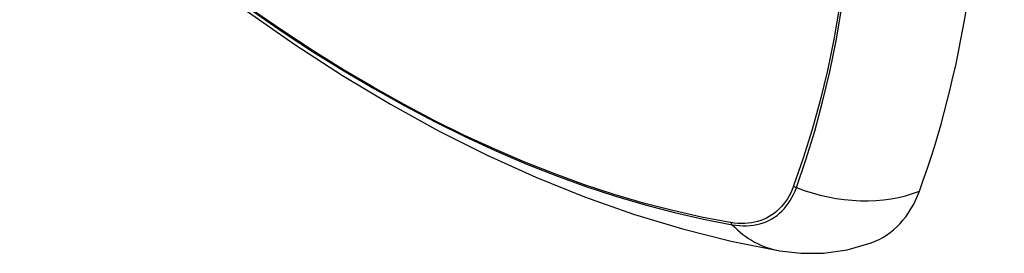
# Model space of a CAD drawing. Header units: inches. Extents: x 241.9 to 284.8, y 91.2 to 133.8.
# Tile 14 of 33: x 244.469 to 245.265, y 129.881 to 130.07. Entities that reach past the tile are written whole.
import ezdxf

# ---------------------------------------------------------------- set-up
doc = ezdxf.new("R2010")
doc.units = ezdxf.units.IN
doc.header["$MEASUREMENT"] = 0
doc.layers.add('Visible Edges(ANSI)', color=7, linetype='Continuous', lineweight=25)
doc.layers.add('Visible Tangent Edges(ANSI)', color=7, linetype='Continuous', lineweight=25)

msp = doc.modelspace()

# ---------------------------------------------------------------- linework, layer by layer
at = {"layer": 'Visible Edges(ANSI)', "flags": 128}
for points in [[(244.46904, 130.23279), (244.50486, 130.19866), (244.54123, 130.16593), (244.57812, 130.13465), (244.61547, 130.10487), (244.65325, 130.07665), (244.69139, 130.05004), (244.72986, 130.02508), (244.7686, 130.00182), (244.80759, 129.98032), (244.84676, 129.96062), (244.88609, 129.94277), (244.92552, 129.92682), (244.96501, 129.91282), (245.00452, 129.90083), (245.044, 129.89089), (245.08339, 129.88306)], [(245.08339, 129.88306), (245.10034, 129.88114), (245.11854, 129.88128), (245.13764, 129.88396), (245.15701, 129.88953)]]:
    msp.add_lwpolyline(points, dxfattribs=at)
at = {"layer": 'Visible Edges(ANSI)'}
for centre, major_axis, start_param, end_param in [((244.32883, 130.78134), (-0.64835, 1.12588), 3.592663, 4.265186), ((245.0778, 130.04735), (0.08841, -0.15353), 6.184194, 6.734256)]:
    msp.add_ellipse(centre, major_axis=major_axis, ratio=0.578093, start_param=start_param, end_param=end_param, dxfattribs=at)
at = {"layer": 'Visible Tangent Edges(ANSI)'}
for p, q in [((245.09445, 129.93581), (245.09433, 129.93549)), ((245.0436, 129.90605), (245.04327, 129.9061))]:
    msp.add_line(p, q, dxfattribs=at)
at = {"layer": 'Visible Tangent Edges(ANSI)', "flags": 128}
for points in [[(245.04327, 129.9061), (245.02008, 129.91047), (244.99669, 129.91571), (244.9731, 129.92182), (244.94934, 129.9288), (244.92542, 129.93664), (244.90136, 129.94533), (244.87719, 129.95488), (244.8529, 129.96528), (244.82851, 129.97652), (244.80407, 129.98859), (244.77959, 130.00147), (244.75511, 130.01515), (244.73061, 130.02964), (244.70611, 130.04493), (244.68161, 130.06102), (244.65712, 130.0779)], [(244.65743, 130.07696), (244.68196, 130.06006), (244.70653, 130.04395), (244.73108, 130.02863), (244.75564, 130.01411), (244.78019, 130.00039), (244.80473, 129.98747), (244.82925, 129.97535), (244.85371, 129.96405), (244.87808, 129.95359), (244.90234, 129.94398), (244.92649, 129.93521), (244.9505, 129.92729), (244.97436, 129.92024), (244.99805, 129.91405), (245.02155, 129.90873), (245.04485, 129.90428)], [(245.13133, 130.0794), (245.12685, 130.05398), (245.12169, 130.02911), (245.11586, 130.00484), (245.10937, 129.98118), (245.10223, 129.95817), (245.09445, 129.93581)], [(245.09663, 129.93434), (245.10436, 129.9568), (245.11145, 129.97993), (245.11788, 130.00369), (245.12365, 130.02807), (245.12876, 130.05303), (245.13319, 130.07855)], [(245.09433, 129.93549), (245.09324, 129.93277), (245.09205, 129.93016), (245.09074, 129.92767), (245.08934, 129.92529), (245.08784, 129.92304), (245.08624, 129.92091), (245.08454, 129.9189), (245.08275, 129.91702), (245.08087, 129.91527), (245.0789, 129.91366), (245.07684, 129.91219), (245.0747, 129.91085), (245.07247, 129.90965), (245.07017, 129.9086), (245.06779, 129.90769), (245.06535, 129.90692), (245.06283, 129.90629), (245.06025, 129.90582), (245.05761, 129.90549), (245.05491, 129.9053), (245.05215, 129.90527), (245.04935, 129.90538), (245.04649, 129.90564), (245.0436, 129.90605)], [(245.04485, 129.90428), (245.04782, 129.90383), (245.05075, 129.90354), (245.05363, 129.9034), (245.05646, 129.90341), (245.05924, 129.90357), (245.06195, 129.90389), (245.0646, 129.90437), (245.06718, 129.90499), (245.06969, 129.90577), (245.07213, 129.9067), (245.07448, 129.90777), (245.07676, 129.90899), (245.07895, 129.91036), (245.08105, 129.91187), (245.08306, 129.91353), (245.08498, 129.91532), (245.0868, 129.91726), (245.08852, 129.91932), (245.09014, 129.92152), (245.09165, 129.92384), (245.09306, 129.92628), (245.09437, 129.92885), (245.09556, 129.93154), (245.09663, 129.93434)]]:
    msp.add_lwpolyline(points, dxfattribs=at)
at = {"layer": 'Visible Tangent Edges(ANSI)'}
for centre, major_axis, ratio, start_param, end_param in [((245.09937, 129.94103), (-0.00927, 0.00331), 0.734251, 1.273722, 1.537429), ((245.12951, 130.01463), (-0.11091, 0.0406), 0.734358, 1.543031, 2.451391), ((245.04973, 129.91222), (0.0017, 0.00969), 0.732637, 2.381624, 2.645331), ((245.10338, 129.99946), (-0.01999, -0.11641), 0.735728, 5.784249, 6.283185)]:
    msp.add_ellipse(centre, major_axis=major_axis, ratio=ratio, start_param=start_param, end_param=end_param, dxfattribs=at)

doc.saveas('drawing.dxf')
